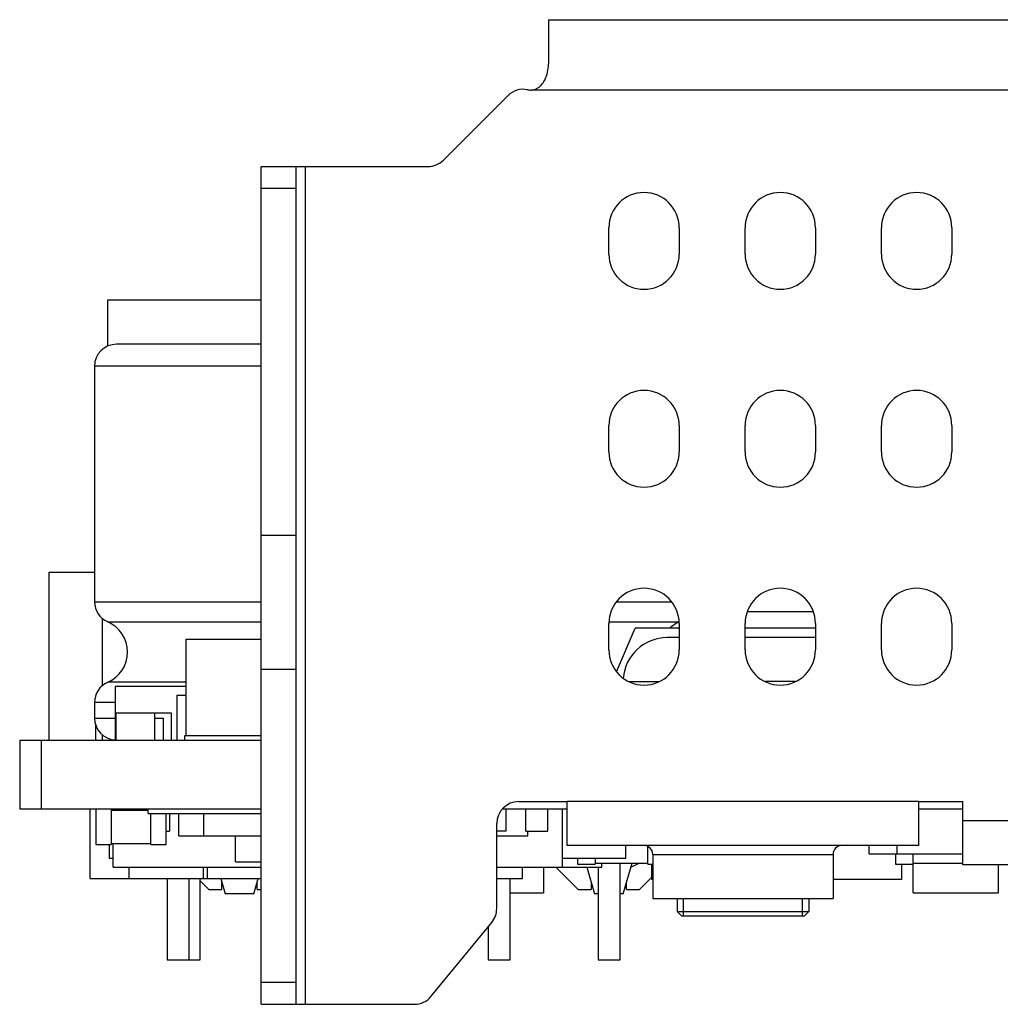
# Model space of a CAD drawing. Header units: millimetres. Extents: x 0 to 559, y 0 to 432.
# Tile 13 of 20: x 143 to 166, y 342 to 365. Entities that reach past the tile are written whole.
import ezdxf

# ---------------------------------------------------------------- set-up
doc = ezdxf.new("R2010")
doc.units = ezdxf.units.MM
doc.header["$LTSCALE"] = 30.734
doc.layers.add('00_COMPONENTS', color=7, linetype='CONTINUOUS')

msp = doc.modelspace()

# ---------------------------------------------------------------- linework, layer by layer
at = {"layer": '00_COMPONENTS', "color": 7}
for p, q in [((155.449, 364.697), (155.449, 363.69)), ((155.449, 364.697), (250.049, 364.697)), ((154.52, 362.968), (153.056, 361.504)), ((155.049, 363.097), (155.084, 363.099)), ((148.909, 342.307), (148.909, 361.357)), ((148.909, 361.357), (152.702, 361.357)), ((149.709, 342.307), (149.709, 361.357)), ((156.819, 359.367), (156.819, 359.967)), ((158.419, 359.967), (158.419, 359.367)), ((159.919, 359.367), (159.919, 359.967)), ((161.519, 359.967), (161.519, 359.367)), ((163.019, 359.367), (163.019, 359.967)), ((164.619, 359.967), (164.619, 359.367)), ((145.419, 358.317), (145.419, 357.275)), ((148.909, 358.317), (145.419, 358.317)), ((148.909, 357.317), (145.621, 357.317)), ((145.121, 356.817), (145.121, 351.463)), ((156.819, 354.867), (156.819, 355.467)), ((158.419, 355.467), (158.419, 354.867)), ((159.919, 354.867), (159.919, 355.467)), ((161.519, 355.467), (161.519, 354.867)), ((163.019, 354.867), (163.019, 355.467)), ((164.619, 355.467), (164.619, 354.867)), ((148.909, 352.977), (149.709, 352.977)), ((144.08, 352.127), (144.08, 348.317)), ((145.121, 352.127), (144.08, 352.127)), ((145.293, 351.086), (145.293, 349.549)), ((161.474, 351.231), (159.965, 351.231)), ((156.819, 350.367), (156.819, 350.967)), ((156.994, 349.87), (157.417, 350.86)), ((158.419, 350.86), (157.417, 350.86)), ((158.419, 350.967), (158.419, 350.367)), ((159.919, 350.367), (159.919, 350.967)), ((161.519, 350.86), (159.919, 350.86)), ((161.519, 350.967), (161.519, 350.367)), ((163.019, 350.367), (163.019, 350.967)), ((164.619, 350.967), (164.619, 350.367)), ((158.419, 350.647), (158.145, 350.647)), ((161.519, 350.647), (159.919, 350.647)), ((147.196, 350.603), (147.196, 348.413)), ((148.909, 350.603), (147.196, 350.603)), ((148.909, 349.927), (149.709, 349.927)), ((145.593, 349.537), (145.593, 348.317)), ((147.196, 349.537), (145.593, 349.537)), ((146.995, 349.333), (146.995, 348.317)), ((147.196, 349.333), (146.995, 349.333)), ((145.121, 349.172), (145.121, 348.817)), ((145.604, 348.927), (145.604, 348.317)), ((146.874, 348.927), (145.604, 348.927)), ((146.493, 348.317), (146.493, 348.927)), ((146.874, 348.317), (146.874, 348.927)), ((145.146, 348.66), (145.146, 348.317)), ((146.493, 348.817), (146.679, 348.817)), ((146.679, 348.817), (146.679, 348.317)), ((145.293, 348.44), (145.293, 348.317)), ((147.165, 348.413), (147.165, 348.317)), ((148.909, 348.413), (147.165, 348.413)), ((143.419, 348.317), (143.419, 346.745)), ((143.419, 348.317), (148.909, 348.317)), ((154.769, 346.917), (155.869, 346.917)), ((155.869, 345.917), (155.869, 346.917)), ((163.869, 345.917), (163.869, 346.917)), ((163.869, 346.917), (164.869, 346.917)), ((164.869, 345.477), (164.869, 346.917)), ((148.909, 346.745), (143.419, 346.745)), ((145.019, 345.17), (145.019, 346.745)), ((145.149, 346.745), (145.149, 345.945)), ((145.499, 346.745), (145.499, 345.945)), ((145.499, 346.725), (146.339, 346.725)), ((145.545, 346.725), (145.545, 346.745)), ((145.637, 346.745), (145.637, 346.725)), ((145.887, 346.745), (145.887, 346.725)), ((146.012, 346.725), (146.012, 346.745)), ((146.339, 346.649), (146.339, 346.745)), ((146.339, 346.649), (148.909, 346.649)), ((146.399, 345.945), (146.399, 346.649)), ((146.749, 345.945), (146.749, 346.649)), ((146.825, 346.649), (146.825, 346.245)), ((147.037, 346.136), (147.037, 346.649)), ((147.606, 346.136), (147.606, 346.649)), ((155.869, 346.745), (154.393, 346.745)), ((154.479, 346.745), (154.479, 346.245)), ((154.931, 346.245), (154.931, 346.745)), ((155.431, 346.245), (155.431, 346.745)), ((155.768, 345.424), (155.768, 346.745)), ((164.869, 346.745), (163.869, 346.745)), ((154.269, 344.486), (154.269, 346.417)), ((146.749, 346.245), (146.825, 346.245)), ((154.479, 346.245), (154.269, 346.245)), ((154.931, 346.245), (155.431, 346.245)), ((154.975, 346.136), (154.975, 346.245)), ((145.149, 345.945), (145.499, 345.945)), ((145.456, 345.945), (145.456, 345.628)), ((145.499, 345.965), (146.399, 345.965)), ((145.545, 345.424), (145.545, 345.965)), ((146.399, 345.945), (146.749, 345.945)), ((147.037, 346.136), (148.909, 346.136)), ((148.327, 345.545), (148.327, 346.136)), ((154.269, 346.136), (154.975, 346.136)), ((163.869, 345.917), (155.869, 345.917)), ((157.204, 345.628), (157.204, 345.917)), ((157.708, 345.495), (157.708, 345.896)), ((157.819, 345.717), (157.819, 344.717)), ((161.919, 345.717), (161.919, 344.717)), ((162.738, 345.729), (162.738, 345.917)), ((162.738, 345.729), (164.869, 345.729)), ((163.336, 345.729), (163.336, 345.495)), ((163.373, 345.729), (163.373, 345.917)), ((163.736, 345.729), (163.736, 345.495)), ((145.456, 345.628), (145.545, 345.628)), ((148.327, 345.545), (148.909, 345.545)), ((155.768, 345.628), (157.204, 345.628)), ((156.108, 345.628), (156.108, 345.495)), ((156.108, 345.495), (156.508, 345.495)), ((156.508, 345.628), (156.508, 345.495)), ((156.508, 345.515), (157.708, 345.515)), ((156.657, 345.424), (156.657, 345.515)), ((157.073, 343.317), (157.073, 345.515)), ((157.144, 344.817), (157.346, 345.515)), ((157.708, 345.495), (157.819, 345.495)), ((157.798, 345.145), (157.798, 345.495)), ((163.336, 345.495), (163.736, 345.495)), ((163.474, 345.495), (163.474, 345.145)), ((163.736, 345.515), (164.869, 345.515)), ((163.741, 344.84), (163.741, 345.515)), ((145.545, 345.424), (148.909, 345.424)), ((145.913, 345.17), (145.913, 345.424)), ((147.59, 345.424), (147.59, 345.17)), ((147.691, 345.17), (147.691, 345.424)), ((154.269, 345.424), (156.657, 345.424)), ((154.854, 345.17), (154.854, 345.424)), ((155.332, 345.424), (155.332, 344.84)), ((156.119, 344.917), (155.613, 345.424)), ((156.32, 345.424), (156.494, 344.817)), ((156.573, 345.424), (156.573, 343.317)), ((240.269, 345.477), (164.869, 345.477)), ((165.671, 345.477), (165.671, 344.84)), ((145.019, 345.17), (148.909, 345.17)), ((146.771, 345.17), (146.771, 343.317)), ((147.271, 343.317), (147.271, 345.17)), ((147.525, 343.317), (147.525, 345.17)), ((147.719, 344.917), (147.525, 345.112)), ((147.993, 345.17), (148.094, 344.817)), ((148.019, 344.917), (148.019, 345.078)), ((148.744, 344.817), (148.846, 345.17)), ((148.819, 344.917), (148.819, 345.078)), ((154.269, 345.17), (154.854, 345.17)), ((154.573, 343.317), (154.573, 345.17)), ((156.419, 345.078), (156.419, 344.917)), ((157.219, 344.917), (157.219, 345.078)), ((157.519, 344.917), (157.798, 345.195)), ((157.819, 345.145), (157.798, 345.145)), ((163.474, 345.145), (161.919, 345.145)), ((147.719, 344.917), (148.019, 344.917)), ((148.744, 344.817), (148.094, 344.817)), ((148.819, 344.917), (148.909, 344.917)), ((154.573, 344.84), (155.332, 344.84)), ((156.119, 344.917), (156.419, 344.917)), ((156.573, 344.817), (156.494, 344.817)), ((157.144, 344.817), (157.073, 344.817)), ((157.219, 344.917), (157.519, 344.917)), ((163.741, 344.84), (165.671, 344.84)), ((157.819, 344.717), (161.919, 344.717)), ((158.37, 344.717), (158.37, 344.417)), ((161.37, 344.717), (161.37, 344.417)), ((158.47, 344.317), (158.37, 344.417)), ((158.37, 344.417), (161.259, 344.417)), ((161.259, 344.417), (161.37, 344.417)), ((161.27, 344.317), (161.37, 344.417)), ((152.78, 342.49), (154.156, 344.169)), ((158.471, 344.317), (161.268, 344.317)), ((154.073, 344.068), (154.073, 343.317)), ((146.771, 343.317), (147.271, 343.317)), ((147.28, 343.317), (147.525, 343.317)), ((154.073, 343.317), (154.573, 343.317)), ((156.573, 343.317), (157.073, 343.317)), ((148.909, 342.307), (152.393, 342.307))]:
    msp.add_line(p, q, dxfattribs=at)
at = {"layer": '00_COMPONENTS', "color": 4}
for p, q in [((250.449, 363.097), (155.049, 363.097)), ((149.909, 361.357), (149.909, 342.307)), ((149.709, 360.857), (148.909, 360.857)), ((148.909, 356.817), (145.121, 356.817)), ((145.121, 351.463), (148.909, 351.463)), ((156.993, 351.463), (158.246, 351.463)), ((145.421, 351.005), (148.909, 351.005)), ((156.822, 351.005), (158.417, 351.005)), ((147.196, 349.63), (145.421, 349.63)), ((157.274, 349.647), (157.965, 349.647)), ((161.065, 349.647), (160.374, 349.647)), ((145.593, 349.172), (145.121, 349.172)), ((145.121, 348.817), (145.593, 348.817)), ((143.919, 346.745), (143.919, 348.317)), ((163.869, 346.917), (155.869, 346.917)), ((240.269, 346.477), (164.869, 346.477)), ((157.819, 345.717), (161.919, 345.717)), ((158.52, 344.317), (158.52, 344.717)), ((161.22, 344.317), (161.22, 344.717)), ((149.709, 342.807), (148.909, 342.807))]:
    msp.add_line(p, q, dxfattribs=at)
at = {"layer": '00_COMPONENTS', "color": 7}
for centre, radius, start, end in [((154.874, 362.615), 0.5, 78.749, 135), ((155.049, 363.497), 0.4, 258.749, 270), ((152.702, 361.857), 0.5, 270, 315), ((157.619, 359.967), 0.8, 0, 180), ((160.719, 359.967), 0.8, 0, 180), ((163.819, 359.967), 0.8, 0, 180), ((157.619, 359.367), 0.8, 180, 360), ((160.719, 359.367), 0.8, 180, 360), ((163.819, 359.367), 0.8, 180, 360), ((145.621, 356.817), 0.5, 90, 180), ((157.619, 355.467), 0.8, 0, 180), ((160.719, 355.467), 0.8, 0, 180), ((163.819, 355.467), 0.8, 0, 180), ((157.619, 354.867), 0.8, 180, 360), ((160.719, 354.867), 0.8, 180, 360), ((163.819, 354.867), 0.8, 180, 360), ((157.619, 350.967), 0.8, 0, 180), ((160.719, 350.967), 0.8, 0, 180), ((163.819, 350.967), 0.8, 0, 180), ((145.621, 351.463), 0.5, 180, 246.4218), ((145.121, 350.317), 0.75, 293.5782, 66.4218), ((158.723, 350.317), 0.75, 114.0943, 133.6094), ((158.145, 349.647), 1, 90, 175.8287), ((157.619, 350.367), 0.8, 180, 360), ((160.719, 350.367), 0.8, 180, 360), ((163.819, 350.367), 0.8, 180, 360), ((145.621, 349.172), 0.5, 113.5782, 180), ((145.621, 348.817), 0.5, 180, 266.8084), ((154.769, 346.417), 0.5, 90, 180), ((157.619, 345.717), 0.2, 0, 90), ((162.119, 345.717), 0.2, 90, 180), ((153.769, 344.486), 0.5, 320.6482, 360), ((152.393, 342.807), 0.5, 270, 320.6482)]:
    msp.add_arc(centre, radius, start, end, dxfattribs=at)
for points, knots in [([(155.175, 363.129), (155.254, 363.17), (155.406, 363.344), (155.444, 363.564), (155.449, 363.69)], [0, 0, 0, 0, 0.414788, 1, 1, 1, 1]), ([(155.084, 363.099), (155.091, 363.1), (155.123, 363.105), (155.153, 363.118), (155.175, 363.129)], [0, 0, 0, 0, 0.238075, 1, 1, 1, 1])]:
    msp.add_open_spline(points, degree=3, knots=knots, dxfattribs=at)
msp.add_open_spline([(157.32, 345.426), (157.384, 345.452), (157.447, 345.483), (157.508, 345.515)], degree=3, dxfattribs=at)

doc.saveas('drawing.dxf')
